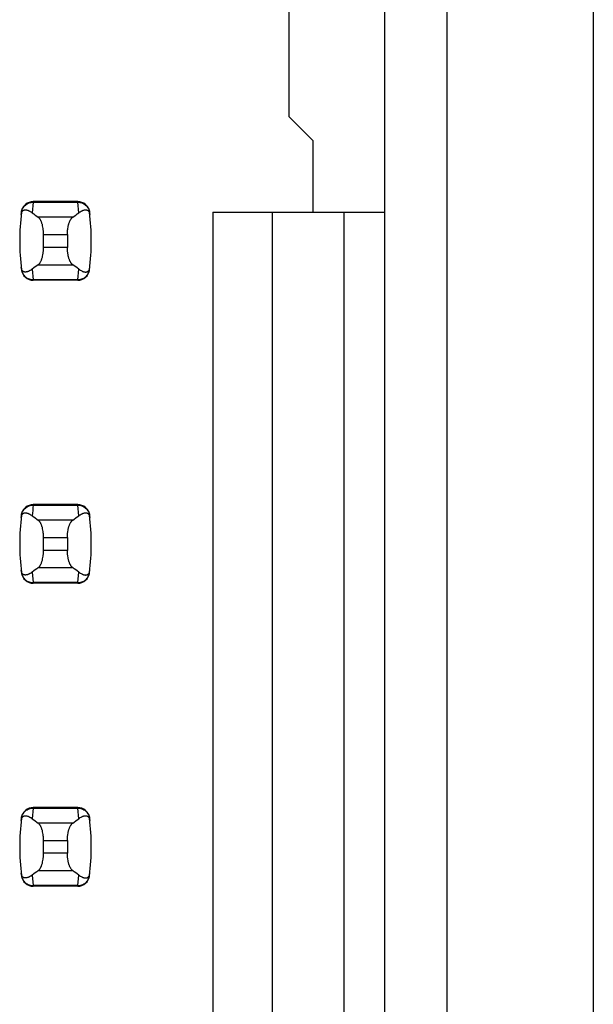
# Model space of a CAD drawing. Header units: inches. Extents: x 0.2 to 16.8, y 0.2 to 10.8.
# Tile 27 of 77: x 4.062 to 4.251, y 4.764 to 5.089. Entities that reach past the tile are written whole.
import ezdxf

# ---------------------------------------------------------------- set-up
doc = ezdxf.new("R2010")
doc.units = ezdxf.units.IN
doc.header["$LTSCALE"] = 0.935
doc.header["$MEASUREMENT"] = 0
doc.layers.get('0').update_dxf_attribs({"linetype": 'CONTINUOUS'})

msp = doc.modelspace()

# ---------------------------------------------------------------- linework, layer by layer
at = {"color": 7, "linetype": 'CONTINUOUS'}
for p, q in [((4.250928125, 8.10521875), (4.250928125, 3.03821875)), ((4.2027312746, 3.7332678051), (4.2027312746, 7.1976496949)), ((4.1821013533, 3.7432678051), (4.1821013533, 7.1881496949)), ((4.1506052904, 5.0566536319), (4.1506052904, 5.1747638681)), ((4.1506052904, 5.0566536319), (4.1584793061, 5.0487796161)), ((4.1584793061, 5.0251575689), (4.1584793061, 5.0487796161)), ((4.0807638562, 5.028700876), (4.0661160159, 5.028700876)), ((4.0622079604, 5.0252404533), (4.0621993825, 5.0251698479)), ((4.0846804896, 5.0251698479), (4.0846719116, 5.0252404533)), ((4.12540844, 5.0251575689), (4.1821013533, 5.0251575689)), ((4.12540844, 5.0251575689), (4.12540844, 4.6062599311)), ((4.1450934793, 4.6062599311), (4.1450934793, 5.0251575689)), ((4.1687155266, 4.6062599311), (4.1687155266, 5.0251575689)), ((4.0695029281, 5.0135775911), (4.0695029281, 5.0178399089)), ((4.0773769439, 5.0178399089), (4.0773769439, 5.0135775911)), ((4.0621993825, 5.0062476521), (4.0622079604, 5.0061770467)), ((4.0846719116, 5.0061770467), (4.0846804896, 5.0062476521)), ((4.0807638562, 5.002716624), (4.0661160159, 5.002716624)), ((4.0807638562, 4.928700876), (4.0661160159, 4.928700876)), ((4.0622079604, 4.9252404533), (4.0621993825, 4.9251698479)), ((4.0846804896, 4.9251698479), (4.0846719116, 4.9252404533)), ((4.0695029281, 4.9135775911), (4.0695029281, 4.9178399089)), ((4.0773769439, 4.9178399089), (4.0773769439, 4.9135775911)), ((4.0621993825, 4.9062476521), (4.0622079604, 4.9061770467)), ((4.0846719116, 4.9061770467), (4.0846804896, 4.9062476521)), ((4.0807638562, 4.902716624), (4.0661160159, 4.902716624)), ((4.0807638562, 4.828700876), (4.0661160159, 4.828700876)), ((4.0622079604, 4.8252404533), (4.0621993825, 4.8251698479)), ((4.0846804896, 4.8251698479), (4.0846719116, 4.8252404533)), ((4.0695029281, 4.8135775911), (4.0695029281, 4.8178399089)), ((4.0773769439, 4.8178399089), (4.0773769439, 4.8135775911)), ((4.0621993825, 4.8062476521), (4.0622079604, 4.8061770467)), ((4.0846719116, 4.8061770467), (4.0846804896, 4.8062476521)), ((4.0807638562, 4.802716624), (4.0661160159, 4.802716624))]:
    msp.add_line(p, q, dxfattribs=at)
at = {"color": 9, "linetype": 'CONTINUOUS'}
for p, q in [((4.0661078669, 5.0284996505), (4.0657673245, 5.0249971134)), ((4.0661078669, 5.0284996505), (4.0661160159, 5.028700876)), ((4.0661078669, 5.0284996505), (4.0807720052, 5.0284996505)), ((4.0807720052, 5.0284996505), (4.0807638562, 5.028700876)), ((4.0811125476, 5.0249971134), (4.0807720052, 5.0284996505)), ((4.0791194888, 5.0235441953), (4.0677603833, 5.0235441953)), ((4.0695029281, 5.0178399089), (4.0773769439, 5.0178399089)), ((4.0773769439, 5.0135775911), (4.0695029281, 5.0135775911)), ((4.0657673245, 5.0064203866), (4.0661078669, 5.0029178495)), ((4.0677603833, 5.0078733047), (4.0791194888, 5.0078733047)), ((4.0807720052, 5.0029178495), (4.0811125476, 5.0064203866)), ((4.0807720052, 5.0029178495), (4.0661078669, 5.0029178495)), ((4.0661160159, 5.002716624), (4.0661078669, 5.0029178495)), ((4.0807638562, 5.002716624), (4.0807720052, 5.0029178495)), ((4.0661078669, 4.9284996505), (4.0661160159, 4.928700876)), ((4.0661078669, 4.9284996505), (4.0807720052, 4.9284996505)), ((4.0807720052, 4.9284996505), (4.0807638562, 4.928700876)), ((4.0811125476, 4.9249971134), (4.0807720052, 4.9284996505)), ((4.0791194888, 4.9235441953), (4.0677603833, 4.9235441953)), ((4.0695029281, 4.9178399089), (4.0773769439, 4.9178399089)), ((4.0773769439, 4.9135775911), (4.0695029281, 4.9135775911)), ((4.0677603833, 4.9078733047), (4.0791194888, 4.9078733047)), ((4.0657673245, 4.9064203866), (4.0661078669, 4.9029178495)), ((4.0807720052, 4.9029178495), (4.0811125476, 4.9064203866)), ((4.0807720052, 4.9029178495), (4.0661078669, 4.9029178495)), ((4.0661160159, 4.902716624), (4.0661078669, 4.9029178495)), ((4.0807638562, 4.902716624), (4.0807720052, 4.9029178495)), ((4.0661078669, 4.8284996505), (4.0657673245, 4.8249971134)), ((4.0661078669, 4.8284996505), (4.0661160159, 4.828700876)), ((4.0661078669, 4.8284996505), (4.0807720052, 4.8284996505)), ((4.0807720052, 4.8284996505), (4.0807638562, 4.828700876)), ((4.0811125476, 4.8249971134), (4.0807720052, 4.8284996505)), ((4.0791194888, 4.8235441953), (4.0677603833, 4.8235441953)), ((4.0695029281, 4.8178399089), (4.0773769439, 4.8178399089)), ((4.0773769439, 4.8135775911), (4.0695029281, 4.8135775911)), ((4.0677603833, 4.8078733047), (4.0791194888, 4.8078733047)), ((4.0657673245, 4.8064203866), (4.0661078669, 4.8029178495)), ((4.0807720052, 4.8029178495), (4.0811125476, 4.8064203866)), ((4.0807720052, 4.8029178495), (4.0661078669, 4.8029178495)), ((4.0661160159, 4.802716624), (4.0661078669, 4.8029178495)), ((4.0807638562, 4.802716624), (4.0807720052, 4.8029178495))]:
    msp.add_line(p, q, dxfattribs=at)
at = {"color": 7, "linetype": 'CONTINUOUS'}
for centre, radius, start, end in [((4.0661160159, 5.0247638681), 0.0039370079, 90, 173.0471431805), ((4.0807638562, 5.0247638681), 0.0039370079, 6.9528568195, 90), ((4.1403690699, 5.01570875), 0.0787401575, 173.0988974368, 186.9011025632), ((4.0065108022, 5.01570875), 0.0787401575, 353.0988974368, 6.9011025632), ((4.0661160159, 5.0066536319), 0.0039370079, 186.9528568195, 270), ((4.0807638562, 5.0066536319), 0.0039370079, 270, 353.0471431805), ((4.0661160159, 4.9247638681), 0.0039370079, 90, 173.0471431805), ((4.0807638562, 4.9247638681), 0.0039370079, 6.9528568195, 90), ((4.1403690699, 4.91570875), 0.0787401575, 173.0988974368, 186.9011025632), ((4.0065108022, 4.91570875), 0.0787401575, 353.0988974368, 6.9011025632), ((4.0661160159, 4.9066536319), 0.0039370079, 186.9528568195, 270), ((4.0807638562, 4.9066536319), 0.0039370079, 270, 353.0471431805), ((4.0661160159, 4.8247638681), 0.0039370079, 90, 173.0471431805), ((4.0807638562, 4.8247638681), 0.0039370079, 6.9528568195, 90), ((4.1403690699, 4.81570875), 0.0787401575, 173.0988974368, 186.9011025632), ((4.0065108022, 4.81570875), 0.0787401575, 353.0988974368, 6.9011025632), ((4.0661160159, 4.8066536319), 0.0039370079, 186.9528568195, 270), ((4.0807638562, 4.8066536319), 0.0039370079, 270, 353.0471431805)]:
    msp.add_arc(centre, radius, start, end, dxfattribs=at)
at = {"color": 9, "linetype": 'CONTINUOUS'}
msp.add_arc((4.140379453, 4.9195105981), 0.0748135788, 173.0990853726, 175.7943914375, dxfattribs=at)
at = {"color": 7, "linetype": 'CONTINUOUS'}
for centre, major_axis, start_param, end_param in [((4.2515085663, 5.0424658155), (0.1968503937, 0), -2.8040324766, -2.7746840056), ((3.8953713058, 5.0424658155), (0.1968503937, 0), -0.366908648, -0.337560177), ((4.2515085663, 4.9889516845), (0.1968503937, -0), 2.7746840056, 2.8040324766), ((3.8953713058, 4.9889516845), (0.1968503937, -0), 0.3375601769, 0.366908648), ((4.2515085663, 4.9424658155), (0.1968503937, 0), -2.8040324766, -2.7746840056), ((3.8953713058, 4.9424658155), (0.1968503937, 0), -0.366908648, -0.337560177), ((4.2515085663, 4.8889516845), (0.1968503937, -0), 2.7746840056, 2.8040324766), ((3.8953713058, 4.8889516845), (0.1968503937, -0), 0.3375601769, 0.366908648), ((4.2515085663, 4.8424658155), (0.1968503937, 0), -2.8040324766, -2.7746840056), ((3.8953713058, 4.8424658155), (0.1968503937, 0), -0.366908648, -0.337560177), ((4.2515085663, 4.7889516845), (0.1968503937, -0), 2.7746840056, 2.8040324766), ((3.8953713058, 4.7889516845), (0.1968503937, -0), 0.3375601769, 0.366908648)]:
    msp.add_ellipse(centre, major_axis=major_axis, ratio=0.2679491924, start_param=start_param, end_param=end_param, dxfattribs=at)
at = {"color": 9, "linetype": 'CONTINUOUS'}
for points, knots in [([(4.0621993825, 5.0251698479), (4.062227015, 5.0253981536), (4.0623274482, 5.0258510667), (4.0626018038, 5.0264906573), (4.0629890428, 5.0270724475), (4.0634785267, 5.0275767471), (4.0640578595, 5.0279819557), (4.0647034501, 5.0282795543), (4.065393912, 5.0284620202), (4.0658700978, 5.0285015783), (4.0661078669, 5.0284996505)], [0, 0, 0, 0, 0.1229784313, 0.2462987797, 0.370184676, 0.49464415, 0.6199139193, 0.7460841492, 0.872847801, 1, 1, 1, 1]), ([(4.0807720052, 5.0284996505), (4.0810097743, 5.0285015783), (4.08148596, 5.0284620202), (4.082176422, 5.0282795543), (4.0828220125, 5.0279819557), (4.0834013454, 5.0275767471), (4.0838908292, 5.0270724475), (4.0842780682, 5.0264906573), (4.0845524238, 5.0258510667), (4.0846528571, 5.0253981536), (4.0846804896, 5.0251698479)], [0, 0, 0, 0, 0.1271521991, 0.2539158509, 0.3800860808, 0.5053558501, 0.629815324, 0.7537012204, 0.8770215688, 1, 1, 1, 1]), ([(4.0621993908, 5.0062475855), (4.0622279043, 5.0060193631), (4.0623285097, 5.0055667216), (4.0626016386, 5.0049266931), (4.0629888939, 5.004344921), (4.0634786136, 5.0038408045), (4.0640578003, 5.0034353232), (4.0647033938, 5.0031377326), (4.0653941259, 5.002956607), (4.0658700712, 5.0029168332), (4.0661078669, 5.0029178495)], [0, 0, 0, 0, 0.1229985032, 0.2462822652, 0.3701470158, 0.4946434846, 0.61994985, 0.7460997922, 0.8728295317, 1, 1, 1, 1]), ([(4.0807720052, 5.0029178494), (4.0810097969, 5.0029168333), (4.0814857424, 5.0029566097), (4.0821764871, 5.0031377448), (4.082822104, 5.0034352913), (4.0834012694, 5.0038407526), (4.0838907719, 5.0043450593), (4.0842780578, 5.0049268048), (4.0845524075, 5.005566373), (4.0846528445, 5.0060192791), (4.0846804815, 5.0062475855)], [0, 0, 0, 0, 0.1271655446, 0.2538944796, 0.3800505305, 0.5053463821, 0.6298162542, 0.753695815, 0.8770168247, 1, 1, 1, 1]), ([(4.0621993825, 4.9251698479), (4.062227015, 4.9253981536), (4.0623274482, 4.9258510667), (4.0626018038, 4.9264906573), (4.0629890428, 4.9270724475), (4.0634785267, 4.9275767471), (4.0640578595, 4.9279819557), (4.0647034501, 4.9282795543), (4.065393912, 4.9284620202), (4.0658700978, 4.9285015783), (4.0661078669, 4.9284996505)], [0, 0, 0, 0, 0.1229784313, 0.2462987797, 0.370184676, 0.49464415, 0.6199139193, 0.7460841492, 0.872847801, 1, 1, 1, 1]), ([(4.0807720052, 4.9284996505), (4.0810097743, 4.9285015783), (4.08148596, 4.9284620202), (4.082176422, 4.9282795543), (4.0828220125, 4.9279819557), (4.0834013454, 4.9275767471), (4.0838908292, 4.9270724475), (4.0842780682, 4.9264906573), (4.0845524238, 4.9258510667), (4.0846528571, 4.9253981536), (4.0846804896, 4.9251698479)], [0, 0, 0, 0, 0.1271521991, 0.2539158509, 0.3800860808, 0.5053558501, 0.629815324, 0.7537012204, 0.8770215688, 1, 1, 1, 1]), ([(4.0621993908, 4.9062475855), (4.0622279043, 4.9060193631), (4.0623285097, 4.9055667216), (4.0626016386, 4.9049266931), (4.0629888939, 4.904344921), (4.0634786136, 4.9038408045), (4.0640578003, 4.9034353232), (4.0647033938, 4.9031377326), (4.0653941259, 4.902956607), (4.0658700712, 4.9029168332), (4.0661078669, 4.9029178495)], [0, 0, 0, 0, 0.1229985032, 0.2462822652, 0.3701470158, 0.4946434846, 0.61994985, 0.7460997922, 0.8728295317, 1, 1, 1, 1]), ([(4.0807720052, 4.9029178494), (4.0810097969, 4.9029168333), (4.0814857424, 4.9029566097), (4.0821764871, 4.9031377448), (4.082822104, 4.9034352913), (4.0834012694, 4.9038407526), (4.0838907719, 4.9043450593), (4.0842780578, 4.9049268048), (4.0845524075, 4.905566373), (4.0846528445, 4.9060192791), (4.0846804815, 4.9062475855)], [0, 0, 0, 0, 0.1271655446, 0.2538944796, 0.3800505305, 0.5053463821, 0.6298162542, 0.753695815, 0.8770168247, 1, 1, 1, 1]), ([(4.0621993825, 4.8251698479), (4.062227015, 4.8253981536), (4.0623274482, 4.8258510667), (4.0626018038, 4.8264906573), (4.0629890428, 4.8270724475), (4.0634785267, 4.8275767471), (4.0640578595, 4.8279819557), (4.0647034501, 4.8282795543), (4.065393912, 4.8284620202), (4.0658700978, 4.8285015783), (4.0661078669, 4.8284996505)], [0, 0, 0, 0, 0.1229784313, 0.2462987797, 0.370184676, 0.49464415, 0.6199139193, 0.7460841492, 0.872847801, 1, 1, 1, 1]), ([(4.0807720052, 4.8284996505), (4.0810097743, 4.8285015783), (4.08148596, 4.8284620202), (4.082176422, 4.8282795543), (4.0828220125, 4.8279819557), (4.0834013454, 4.8275767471), (4.0838908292, 4.8270724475), (4.0842780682, 4.8264906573), (4.0845524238, 4.8258510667), (4.0846528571, 4.8253981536), (4.0846804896, 4.8251698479)], [0, 0, 0, 0, 0.1271521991, 0.2539158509, 0.3800860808, 0.5053558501, 0.629815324, 0.7537012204, 0.8770215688, 1, 1, 1, 1]), ([(4.0621993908, 4.8062475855), (4.0622279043, 4.8060193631), (4.0623285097, 4.8055667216), (4.0626016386, 4.8049266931), (4.0629888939, 4.804344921), (4.0634786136, 4.8038408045), (4.0640578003, 4.8034353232), (4.0647033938, 4.8031377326), (4.0653941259, 4.802956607), (4.0658700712, 4.8029168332), (4.0661078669, 4.8029178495)], [0, 0, 0, 0, 0.1229985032, 0.2462822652, 0.3701470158, 0.4946434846, 0.61994985, 0.7460997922, 0.8728295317, 1, 1, 1, 1]), ([(4.0807720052, 4.8029178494), (4.0810097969, 4.8029168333), (4.0814857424, 4.8029566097), (4.0821764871, 4.8031377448), (4.082822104, 4.8034352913), (4.0834012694, 4.8038407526), (4.0838907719, 4.8043450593), (4.0842780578, 4.8049268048), (4.0845524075, 4.805566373), (4.0846528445, 4.8060192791), (4.0846804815, 4.8062475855)], [0, 0, 0, 0, 0.1271655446, 0.2538944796, 0.3800505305, 0.5053463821, 0.6298162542, 0.753695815, 0.8770168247, 1, 1, 1, 1])]:
    msp.add_open_spline(points, degree=3, knots=knots, dxfattribs=at)
at = {"color": 7, "linetype": 'CONTINUOUS'}
for points, knots in [([(4.0621152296, 5.0244465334), (4.0621281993, 5.0245586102), (4.0621621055, 5.0247626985), (4.0622587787, 5.0250976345), (4.0623872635, 5.0253637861), (4.062539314, 5.0255617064), (4.0626474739, 5.025670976), (4.062757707, 5.0257581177), (4.0629035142, 5.0258480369), (4.0630926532, 5.0259255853), (4.0633266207, 5.0259715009), (4.063562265, 5.0259788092), (4.063799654, 5.0259554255), (4.0640391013, 5.0259060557), (4.0642806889, 5.0258337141), (4.0645243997, 5.0257404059), (4.0647701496, 5.0256275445), (4.0650178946, 5.025496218), (4.0653568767, 5.0252936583), (4.0656043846, 5.0251207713), (4.0657673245, 5.0249971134)], [0, 0, 0, 0, 0.0706080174, 0.1290951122, 0.2179133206, 0.2532979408, 0.2849113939, 0.3138853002, 0.3410241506, 0.3919190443, 0.4408052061, 0.4894747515, 0.5389427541, 0.5897605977, 0.6422458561, 0.696596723, 0.7529452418, 0.8113824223, 0.8719884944, 1, 1, 1, 1]), ([(4.0811125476, 5.0249971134), (4.0812755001, 5.0251207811), (4.0815995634, 5.0253471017), (4.0820218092, 5.0255871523), (4.0823555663, 5.025740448), (4.0825992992, 5.0258337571), (4.0828409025, 5.0259061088), (4.0830803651, 5.025955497), (4.0833177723, 5.0259788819), (4.0835534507, 5.0259715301), (4.0837874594, 5.0259253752), (4.0839765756, 5.0258474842), (4.0841223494, 5.025757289), (4.0842325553, 5.0256699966), (4.0843406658, 5.02556074), (4.0844926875, 5.0253634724), (4.0846217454, 5.0250982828), (4.0847186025, 5.0247635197), (4.0847520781, 5.0245590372), (4.0847646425, 5.0244465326)], [0, 0, 0, 0, 0.1280284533, 0.2470469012, 0.3034021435, 0.3577597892, 0.4102519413, 0.4610765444, 0.5105505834, 0.5592265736, 0.6081269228, 0.6590555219, 0.6862185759, 0.7152146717, 0.7468335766, 0.7821728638, 0.8707184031, 0.9291508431, 1, 1, 1, 1]), ([(4.0695029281, 5.0178399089), (4.0695029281, 5.0181703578), (4.0694859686, 5.018663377), (4.0694290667, 5.0193127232), (4.0693520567, 5.0199330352), (4.0692445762, 5.0205299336), (4.0691057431, 5.0210964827), (4.0689912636, 5.0214887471), (4.0688655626, 5.0218545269), (4.0687298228, 5.0221919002), (4.0685852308, 5.0224992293), (4.0684329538, 5.0227751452), (4.0682741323, 5.0230185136), (4.0681097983, 5.0232284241), (4.0679409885, 5.0234040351), (4.0678208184, 5.0235020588), (4.0677603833, 5.0235441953)], [0, 0, 0, 0, 0.1617303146, 0.2411813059, 0.3189715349, 0.4676101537, 0.537658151, 0.6043887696, 0.6675327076, 0.7268809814, 0.782284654, 0.8336619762, 0.8810002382, 0.924368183, 0.9639419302, 1, 1, 1, 1]), ([(4.0773769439, 5.0178399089), (4.0773769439, 5.0181703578), (4.0773939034, 5.018663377), (4.0774508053, 5.0193127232), (4.0775278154, 5.0199330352), (4.0776352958, 5.0205299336), (4.077774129, 5.0210964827), (4.0778886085, 5.0214887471), (4.0780143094, 5.0218545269), (4.0781500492, 5.0221919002), (4.0782946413, 5.0224992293), (4.0784469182, 5.0227751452), (4.0786057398, 5.0230185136), (4.0787700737, 5.0232284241), (4.0789388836, 5.0234040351), (4.0790590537, 5.0235020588), (4.0791194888, 5.0235441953)], [0, 0, 0, 0, 0.1617303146, 0.2411813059, 0.3189715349, 0.4676101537, 0.537658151, 0.6043887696, 0.6675327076, 0.7268809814, 0.782284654, 0.8336619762, 0.8810002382, 0.924368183, 0.9639419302, 1, 1, 1, 1]), ([(4.0677603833, 5.0078733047), (4.0678208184, 5.0079154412), (4.0679409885, 5.0080134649), (4.0681097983, 5.0081890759), (4.0682741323, 5.0083989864), (4.0684329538, 5.0086423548), (4.0685852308, 5.0089182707), (4.0687298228, 5.0092255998), (4.0688655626, 5.0095629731), (4.0689912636, 5.0099287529), (4.0691057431, 5.0103210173), (4.0692445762, 5.0108875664), (4.0693520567, 5.0114844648), (4.0694290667, 5.0121047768), (4.0694859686, 5.012754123), (4.0695029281, 5.0132471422), (4.0695029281, 5.0135775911)], [0, 0, 0, 0, 0.0360580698, 0.075631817, 0.1189997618, 0.1663380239, 0.2177153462, 0.2731190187, 0.3324672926, 0.3956112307, 0.4623418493, 0.5323898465, 0.6810284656, 0.7588186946, 0.8382696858, 1, 1, 1, 1]), ([(4.0791194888, 5.0078733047), (4.0790590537, 5.0079154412), (4.0789388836, 5.0080134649), (4.0787700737, 5.0081890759), (4.0786057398, 5.0083989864), (4.0784469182, 5.0086423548), (4.0782946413, 5.0089182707), (4.0781500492, 5.0092255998), (4.0780143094, 5.0095629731), (4.0778886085, 5.0099287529), (4.077774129, 5.0103210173), (4.0776352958, 5.0108875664), (4.0775278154, 5.0114844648), (4.0774508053, 5.0121047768), (4.0773939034, 5.012754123), (4.0773769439, 5.0132471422), (4.0773769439, 5.0135775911)], [0, 0, 0, 0, 0.0360580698, 0.075631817, 0.1189997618, 0.1663380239, 0.2177153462, 0.2731190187, 0.3324672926, 0.3956112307, 0.4623418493, 0.5323898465, 0.6810284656, 0.7588186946, 0.8382696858, 1, 1, 1, 1]), ([(4.0657673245, 5.0064203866), (4.0656043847, 5.0062967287), (4.0653568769, 5.0061238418), (4.0650178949, 5.0059212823), (4.0647701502, 5.0057899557), (4.0645244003, 5.0056770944), (4.0642806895, 5.0055837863), (4.0640391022, 5.0055114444), (4.0637996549, 5.0054620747), (4.0635622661, 5.0054386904), (4.0633266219, 5.0054459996), (4.0630926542, 5.0054919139), (4.0629035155, 5.0055694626), (4.0627577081, 5.0056593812), (4.0626474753, 5.0057465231), (4.0625393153, 5.0058557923), (4.0623872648, 5.006053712), (4.0622587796, 5.0063198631), (4.0621621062, 5.0066547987), (4.0621281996, 5.0068588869), (4.0621152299, 5.0069709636)], [0, 0, 0, 0, 0.1280115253, 0.1886175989, 0.2470548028, 0.3034033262, 0.3577542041, 0.4102394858, 0.4610573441, 0.5105253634, 0.559194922, 0.608081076, 0.6589759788, 0.6861148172, 0.7150887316, 0.7467021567, 0.7820867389, 0.8709048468, 0.9293919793, 1, 1, 1, 1]), ([(4.0811125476, 5.0064203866), (4.081275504, 5.0062967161), (4.0815995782, 5.0060703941), (4.0820218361, 5.0058303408), (4.0823556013, 5.0056770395), (4.08259934, 5.0055837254), (4.0828409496, 5.005511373), (4.0830804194, 5.0054619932), (4.0833178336, 5.0054386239), (4.0835535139, 5.0054459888), (4.0837875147, 5.0054921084), (4.0839766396, 5.0055698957), (4.0841224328, 5.0056599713), (4.0842326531, 5.0057471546), (4.0843407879, 5.0058563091), (4.0844928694, 5.0060535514), (4.0846218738, 5.0063188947), (4.0847186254, 5.00665384), (4.084752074, 5.0068584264), (4.0847646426, 5.0069709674)], [0, 0, 0, 0, 0.1280244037, 0.2470392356, 0.3033929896, 0.3577492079, 0.4102397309, 0.4610624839, 0.5105347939, 0.5592093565, 0.6081067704, 0.6590250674, 0.6861777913, 0.7151598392, 0.746762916, 0.7820914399, 0.8706624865, 0.9291317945, 1, 1, 1, 1]), ([(4.0621152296, 4.9244465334), (4.0621277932, 4.9245590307), (4.0621612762, 4.9247634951), (4.062258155, 4.9250982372), (4.0623872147, 4.925363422), (4.0625392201, 4.9255607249), (4.0626473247, 4.9256700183), (4.0627575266, 4.925757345), (4.0629032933, 4.9258475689), (4.0630924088, 4.9259254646), (4.0633264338, 4.9259715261), (4.0635621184, 4.9259786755), (4.0637995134, 4.9259550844), (4.0640389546, 4.925905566), (4.0642805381, 4.9258332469), (4.0645242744, 4.9257401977), (4.0648581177, 4.9255875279), (4.0652807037, 4.9253480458), (4.065604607, 4.925121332), (4.0657673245, 4.9249971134)], [0, 0, 0, 0, 0.0708455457, 0.1292725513, 0.2178210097, 0.2531657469, 0.2847901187, 0.3137905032, 0.3409561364, 0.3918848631, 0.440782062, 0.4894572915, 0.5389352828, 0.5897649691, 0.6422558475, 0.6965973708, 0.7529192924, 0.8718780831, 1, 1, 1, 1]), ([(4.0811125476, 4.9249971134), (4.0812755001, 4.9251207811), (4.0815995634, 4.9253471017), (4.0820218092, 4.9255871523), (4.0823555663, 4.925740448), (4.0825992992, 4.9258337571), (4.0828409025, 4.9259061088), (4.0830803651, 4.925955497), (4.0833177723, 4.9259788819), (4.0835534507, 4.9259715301), (4.0837874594, 4.9259253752), (4.0839765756, 4.9258474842), (4.0841223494, 4.925757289), (4.0842325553, 4.9256699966), (4.0843406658, 4.92556074), (4.0844926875, 4.9253634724), (4.0846217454, 4.9250982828), (4.0847186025, 4.9247635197), (4.0847520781, 4.9245590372), (4.0847646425, 4.9244465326)], [0, 0, 0, 0, 0.1280284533, 0.2470469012, 0.3034021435, 0.3577597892, 0.4102519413, 0.4610765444, 0.5105505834, 0.5592265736, 0.6081269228, 0.6590555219, 0.6862185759, 0.7152146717, 0.7468335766, 0.7821728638, 0.8707184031, 0.9291508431, 1, 1, 1, 1]), ([(4.0695029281, 4.9178399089), (4.0695029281, 4.9181703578), (4.0694859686, 4.918663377), (4.0694290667, 4.9193127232), (4.0693520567, 4.9199330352), (4.0692445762, 4.9205299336), (4.0691057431, 4.9210964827), (4.0689912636, 4.9214887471), (4.0688655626, 4.9218545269), (4.0687298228, 4.9221919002), (4.0685852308, 4.9224992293), (4.0684329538, 4.9227751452), (4.0682741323, 4.9230185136), (4.0681097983, 4.9232284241), (4.0679409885, 4.9234040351), (4.0678208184, 4.9235020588), (4.0677603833, 4.9235441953)], [0, 0, 0, 0, 0.1617303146, 0.2411813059, 0.3189715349, 0.4676101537, 0.537658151, 0.6043887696, 0.6675327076, 0.7268809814, 0.782284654, 0.8336619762, 0.8810002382, 0.924368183, 0.9639419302, 1, 1, 1, 1]), ([(4.0773769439, 4.9178399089), (4.0773769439, 4.9181703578), (4.0773939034, 4.918663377), (4.0774508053, 4.9193127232), (4.0775278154, 4.9199330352), (4.0776352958, 4.9205299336), (4.077774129, 4.9210964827), (4.0778886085, 4.9214887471), (4.0780143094, 4.9218545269), (4.0781500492, 4.9221919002), (4.0782946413, 4.9224992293), (4.0784469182, 4.9227751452), (4.0786057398, 4.9230185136), (4.0787700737, 4.9232284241), (4.0789388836, 4.9234040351), (4.0790590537, 4.9235020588), (4.0791194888, 4.9235441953)], [0, 0, 0, 0, 0.1617303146, 0.2411813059, 0.3189715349, 0.4676101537, 0.537658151, 0.6043887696, 0.6675327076, 0.7268809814, 0.782284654, 0.8336619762, 0.8810002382, 0.924368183, 0.9639419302, 1, 1, 1, 1]), ([(4.0677603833, 4.9078733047), (4.0678208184, 4.9079154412), (4.0679409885, 4.9080134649), (4.0681097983, 4.9081890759), (4.0682741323, 4.9083989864), (4.0684329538, 4.9086423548), (4.0685852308, 4.9089182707), (4.0687298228, 4.9092255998), (4.0688655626, 4.9095629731), (4.0689912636, 4.9099287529), (4.0691057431, 4.9103210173), (4.0692445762, 4.9108875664), (4.0693520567, 4.9114844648), (4.0694290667, 4.9121047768), (4.0694859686, 4.912754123), (4.0695029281, 4.9132471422), (4.0695029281, 4.9135775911)], [0, 0, 0, 0, 0.0360580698, 0.075631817, 0.1189997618, 0.1663380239, 0.2177153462, 0.2731190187, 0.3324672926, 0.3956112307, 0.4623418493, 0.5323898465, 0.6810284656, 0.7588186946, 0.8382696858, 1, 1, 1, 1]), ([(4.0791194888, 4.9078733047), (4.0790590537, 4.9079154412), (4.0789388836, 4.9080134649), (4.0787700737, 4.9081890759), (4.0786057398, 4.9083989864), (4.0784469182, 4.9086423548), (4.0782946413, 4.9089182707), (4.0781500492, 4.9092255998), (4.0780143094, 4.9095629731), (4.0778886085, 4.9099287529), (4.077774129, 4.9103210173), (4.0776352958, 4.9108875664), (4.0775278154, 4.9114844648), (4.0774508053, 4.9121047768), (4.0773939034, 4.912754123), (4.0773769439, 4.9132471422), (4.0773769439, 4.9135775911)], [0, 0, 0, 0, 0.0360580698, 0.075631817, 0.1189997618, 0.1663380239, 0.2177153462, 0.2731190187, 0.3324672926, 0.3956112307, 0.4623418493, 0.5323898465, 0.6810284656, 0.7588186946, 0.8382696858, 1, 1, 1, 1]), ([(4.0657673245, 4.9064203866), (4.0656043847, 4.9062967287), (4.0653568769, 4.9061238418), (4.0650178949, 4.9059212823), (4.0647701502, 4.9057899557), (4.0645244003, 4.9056770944), (4.0642806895, 4.9055837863), (4.0640391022, 4.9055114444), (4.0637996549, 4.9054620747), (4.0635622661, 4.9054386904), (4.0633266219, 4.9054459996), (4.0630926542, 4.9054919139), (4.0629035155, 4.9055694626), (4.0627577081, 4.9056593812), (4.0626474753, 4.9057465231), (4.0625393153, 4.9058557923), (4.0623872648, 4.906053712), (4.0622587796, 4.9063198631), (4.0621621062, 4.9066547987), (4.0621281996, 4.9068588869), (4.0621152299, 4.9069709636)], [0, 0, 0, 0, 0.1280115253, 0.1886175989, 0.2470548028, 0.3034033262, 0.3577542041, 0.4102394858, 0.4610573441, 0.5105253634, 0.559194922, 0.608081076, 0.6589759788, 0.6861148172, 0.7150887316, 0.7467021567, 0.7820867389, 0.8709048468, 0.9293919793, 1, 1, 1, 1]), ([(4.0811125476, 4.9064203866), (4.081275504, 4.9062967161), (4.0815995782, 4.9060703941), (4.0820218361, 4.9058303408), (4.0823556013, 4.9056770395), (4.08259934, 4.9055837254), (4.0828409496, 4.905511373), (4.0830804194, 4.9054619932), (4.0833178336, 4.9054386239), (4.0835535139, 4.9054459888), (4.0837875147, 4.9054921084), (4.0839766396, 4.9055698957), (4.0841224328, 4.9056599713), (4.0842326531, 4.9057471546), (4.0843407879, 4.9058563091), (4.0844928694, 4.9060535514), (4.0846218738, 4.9063188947), (4.0847186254, 4.90665384), (4.084752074, 4.9068584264), (4.0847646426, 4.9069709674)], [0, 0, 0, 0, 0.1280244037, 0.2470392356, 0.3033929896, 0.3577492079, 0.4102397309, 0.4610624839, 0.5105347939, 0.5592093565, 0.6081067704, 0.6590250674, 0.6861777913, 0.7151598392, 0.746762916, 0.7820914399, 0.8706624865, 0.9291317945, 1, 1, 1, 1]), ([(4.0621152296, 4.8244465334), (4.0621281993, 4.8245586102), (4.0621621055, 4.8247626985), (4.0622587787, 4.8250976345), (4.0623872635, 4.8253637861), (4.062539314, 4.8255617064), (4.0626474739, 4.825670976), (4.062757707, 4.8257581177), (4.0629035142, 4.8258480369), (4.0630926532, 4.8259255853), (4.0633266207, 4.8259715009), (4.063562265, 4.8259788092), (4.063799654, 4.8259554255), (4.0640391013, 4.8259060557), (4.0642806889, 4.8258337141), (4.0645243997, 4.8257404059), (4.0647701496, 4.8256275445), (4.0650178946, 4.825496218), (4.0653568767, 4.8252936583), (4.0656043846, 4.8251207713), (4.0657673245, 4.8249971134)], [0, 0, 0, 0, 0.0706080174, 0.1290951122, 0.2179133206, 0.2532979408, 0.2849113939, 0.3138853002, 0.3410241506, 0.3919190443, 0.4408052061, 0.4894747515, 0.5389427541, 0.5897605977, 0.6422458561, 0.696596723, 0.7529452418, 0.8113824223, 0.8719884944, 1, 1, 1, 1]), ([(4.0695029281, 4.8178399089), (4.0695029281, 4.8181703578), (4.0694859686, 4.818663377), (4.0694290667, 4.8193127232), (4.0693520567, 4.8199330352), (4.0692445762, 4.8205299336), (4.0691057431, 4.8210964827), (4.0689912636, 4.8214887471), (4.0688655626, 4.8218545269), (4.0687298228, 4.8221919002), (4.0685852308, 4.8224992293), (4.0684329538, 4.8227751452), (4.0682741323, 4.8230185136), (4.0681097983, 4.8232284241), (4.0679409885, 4.8234040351), (4.0678208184, 4.8235020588), (4.0677603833, 4.8235441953)], [0, 0, 0, 0, 0.1617303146, 0.2411813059, 0.3189715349, 0.4676101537, 0.537658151, 0.6043887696, 0.6675327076, 0.7268809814, 0.782284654, 0.8336619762, 0.8810002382, 0.924368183, 0.9639419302, 1, 1, 1, 1]), ([(4.0773769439, 4.8178399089), (4.0773769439, 4.8181703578), (4.0773939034, 4.818663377), (4.0774508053, 4.8193127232), (4.0775278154, 4.8199330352), (4.0776352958, 4.8205299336), (4.077774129, 4.8210964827), (4.0778886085, 4.8214887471), (4.0780143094, 4.8218545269), (4.0781500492, 4.8221919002), (4.0782946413, 4.8224992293), (4.0784469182, 4.8227751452), (4.0786057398, 4.8230185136), (4.0787700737, 4.8232284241), (4.0789388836, 4.8234040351), (4.0790590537, 4.8235020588), (4.0791194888, 4.8235441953)], [0, 0, 0, 0, 0.1617303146, 0.2411813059, 0.3189715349, 0.4676101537, 0.537658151, 0.6043887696, 0.6675327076, 0.7268809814, 0.782284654, 0.8336619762, 0.8810002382, 0.924368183, 0.9639419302, 1, 1, 1, 1]), ([(4.0811125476, 4.8249971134), (4.0812755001, 4.8251207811), (4.0815995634, 4.8253471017), (4.0820218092, 4.8255871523), (4.0823555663, 4.825740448), (4.0825992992, 4.8258337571), (4.0828409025, 4.8259061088), (4.0830803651, 4.825955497), (4.0833177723, 4.8259788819), (4.0835534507, 4.8259715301), (4.0837874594, 4.8259253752), (4.0839765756, 4.8258474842), (4.0841223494, 4.825757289), (4.0842325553, 4.8256699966), (4.0843406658, 4.82556074), (4.0844926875, 4.8253634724), (4.0846217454, 4.8250982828), (4.0847186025, 4.8247635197), (4.0847520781, 4.8245590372), (4.0847646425, 4.8244465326)], [0, 0, 0, 0, 0.1280284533, 0.2470469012, 0.3034021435, 0.3577597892, 0.4102519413, 0.4610765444, 0.5105505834, 0.5592265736, 0.6081269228, 0.6590555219, 0.6862185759, 0.7152146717, 0.7468335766, 0.7821728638, 0.8707184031, 0.9291508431, 1, 1, 1, 1]), ([(4.0677603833, 4.8078733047), (4.0678208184, 4.8079154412), (4.0679409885, 4.8080134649), (4.0681097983, 4.8081890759), (4.0682741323, 4.8083989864), (4.0684329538, 4.8086423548), (4.0685852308, 4.8089182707), (4.0687298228, 4.8092255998), (4.0688655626, 4.8095629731), (4.0689912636, 4.8099287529), (4.0691057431, 4.8103210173), (4.0692445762, 4.8108875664), (4.0693520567, 4.8114844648), (4.0694290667, 4.8121047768), (4.0694859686, 4.812754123), (4.0695029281, 4.8132471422), (4.0695029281, 4.8135775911)], [0, 0, 0, 0, 0.0360580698, 0.075631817, 0.1189997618, 0.1663380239, 0.2177153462, 0.2731190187, 0.3324672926, 0.3956112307, 0.4623418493, 0.5323898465, 0.6810284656, 0.7588186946, 0.8382696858, 1, 1, 1, 1]), ([(4.0791194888, 4.8078733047), (4.0790590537, 4.8079154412), (4.0789388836, 4.8080134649), (4.0787700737, 4.8081890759), (4.0786057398, 4.8083989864), (4.0784469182, 4.8086423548), (4.0782946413, 4.8089182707), (4.0781500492, 4.8092255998), (4.0780143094, 4.8095629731), (4.0778886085, 4.8099287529), (4.077774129, 4.8103210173), (4.0776352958, 4.8108875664), (4.0775278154, 4.8114844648), (4.0774508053, 4.8121047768), (4.0773939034, 4.812754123), (4.0773769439, 4.8132471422), (4.0773769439, 4.8135775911)], [0, 0, 0, 0, 0.0360580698, 0.075631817, 0.1189997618, 0.1663380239, 0.2177153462, 0.2731190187, 0.3324672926, 0.3956112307, 0.4623418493, 0.5323898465, 0.6810284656, 0.7588186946, 0.8382696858, 1, 1, 1, 1]), ([(4.0657673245, 4.8064203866), (4.0656043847, 4.8062967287), (4.0653568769, 4.8061238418), (4.0650178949, 4.8059212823), (4.0647701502, 4.8057899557), (4.0645244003, 4.8056770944), (4.0642806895, 4.8055837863), (4.0640391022, 4.8055114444), (4.0637996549, 4.8054620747), (4.0635622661, 4.8054386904), (4.0633266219, 4.8054459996), (4.0630926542, 4.8054919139), (4.0629035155, 4.8055694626), (4.0627577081, 4.8056593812), (4.0626474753, 4.8057465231), (4.0625393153, 4.8058557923), (4.0623872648, 4.806053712), (4.0622587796, 4.8063198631), (4.0621621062, 4.8066547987), (4.0621281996, 4.8068588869), (4.0621152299, 4.8069709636)], [0, 0, 0, 0, 0.1280115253, 0.1886175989, 0.2470548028, 0.3034033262, 0.3577542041, 0.4102394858, 0.4610573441, 0.5105253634, 0.559194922, 0.608081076, 0.6589759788, 0.6861148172, 0.7150887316, 0.7467021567, 0.7820867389, 0.8709048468, 0.9293919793, 1, 1, 1, 1]), ([(4.0811125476, 4.8064203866), (4.081275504, 4.8062967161), (4.0815995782, 4.8060703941), (4.0820218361, 4.8058303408), (4.0823556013, 4.8056770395), (4.08259934, 4.8055837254), (4.0828409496, 4.805511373), (4.0830804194, 4.8054619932), (4.0833178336, 4.8054386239), (4.0835535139, 4.8054459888), (4.0837875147, 4.8054921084), (4.0839766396, 4.8055698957), (4.0841224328, 4.8056599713), (4.0842326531, 4.8057471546), (4.0843407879, 4.8058563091), (4.0844928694, 4.8060535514), (4.0846218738, 4.8063188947), (4.0847186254, 4.80665384), (4.084752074, 4.8068584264), (4.0847646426, 4.8069709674)], [0, 0, 0, 0, 0.1280244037, 0.2470392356, 0.3033929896, 0.3577492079, 0.4102397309, 0.4610624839, 0.5105347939, 0.5592093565, 0.6081067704, 0.6590250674, 0.6861777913, 0.7151598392, 0.746762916, 0.7820914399, 0.8706624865, 0.9291317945, 1, 1, 1, 1])]:
    msp.add_open_spline(points, degree=3, knots=knots, dxfattribs=at)

doc.saveas('drawing.dxf')
